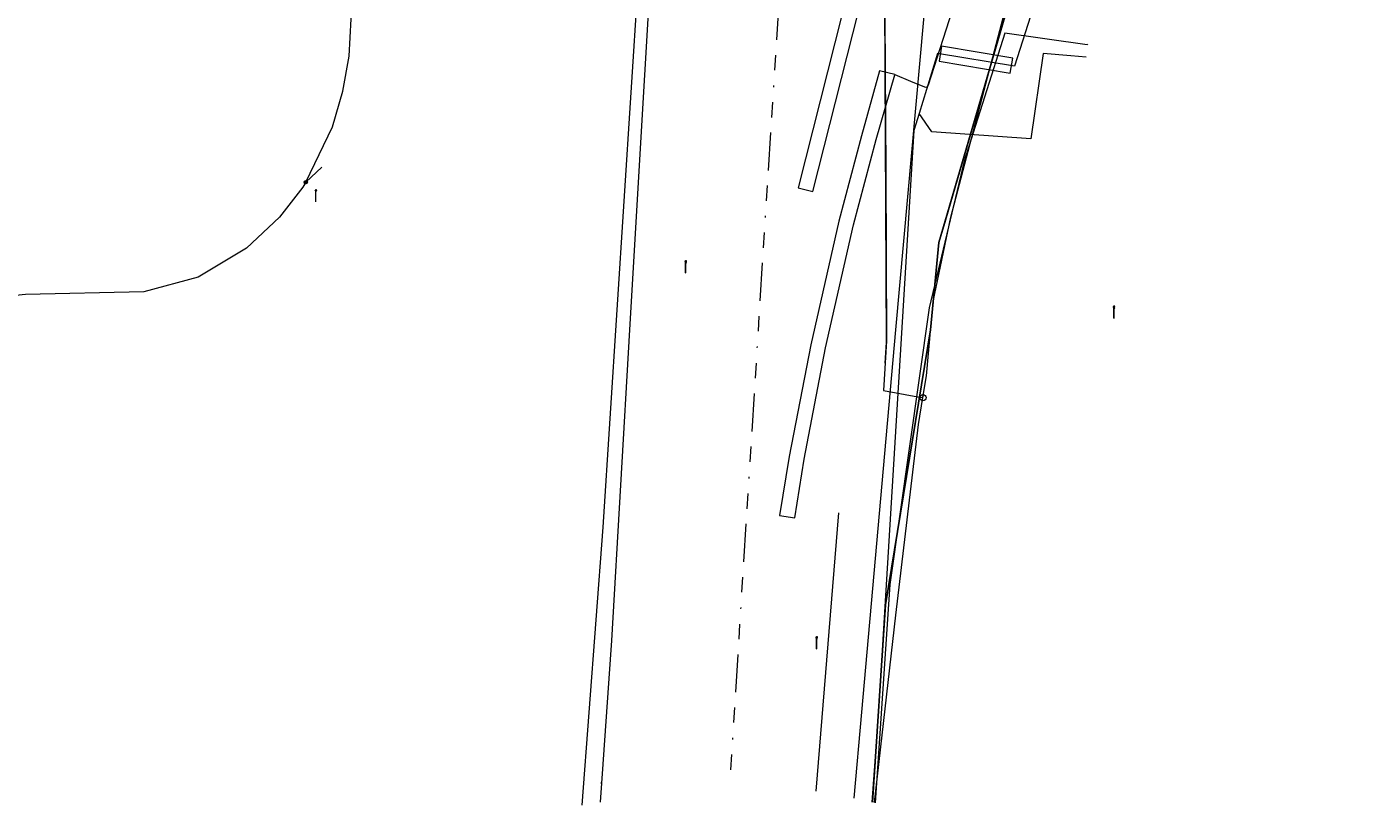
# Model space of a CAD drawing. Header units: metres. Extents: x 151922 to 154458, y 463415 to 464223.
# Tile 71 of 164: x 152931 to 153020, y 463969 to 464020. Entities that reach past the tile are written whole.
import ezdxf
from ezdxf.enums import TextEntityAlignment as Align
from ezdxf.lldxf.tags import DXFTag

# ---------------------------------------------------------------- set-up
doc = ezdxf.new("R2010")
doc.units = ezdxf.units.M
doc.linetypes.add('RI-OVERIG-SO', pattern=[17, 5, -2, 2, -2, 0, -2, 2, -2])
doc.layers.get('0').update_dxf_attribs({"lineweight": 9})
for name, color, linetype, lineweight in [('B-PV-KL-DATA-G', 90, 'KL-DATA-SO', 9), ('B-PV-KL-DATA_DUCT-G', 90, 'Continuous', 9), ('B-PV-KL-DATA_KABELBED-G', 90, 'Continuous', 9), ('B-PV-KL-ET_LS-G', 190, 'KL-LS-SO', 9), ('B-PV-KL-ET_LS-S', 190, 'Continuous', 9), ('B-PV-KL-ET_LS_HULPSTUK-S', 190, 'Continuous', 9), ('B-PV-KL-ET_LS_KABELBED-G', 190, 'Continuous', 9), ('B-PV-KL-ET_LS_MANTELBUIS-G', 190, 'Continuous', 9), ('B-PV-KL-GAS_HD-G', 30, 'KL-GAS_HD-SO', 9), ('B-PV-KL-GAS_LD-G', 50, 'KL-GAS_LD-SO', 9), ('B-PV-KL-GAS_LD_HULPSTUK-S', 50, 'Continuous', 9), ('B-PV-KL-GAS_LD_MANTELBUIS-G', 50, 'Continuous', 9), ('B-PV-KL-WATER-G', 170, 'KL-WATER-SO', 9), ('B-PV-KL-WATER_HULPSTUK-S', 170, 'Continuous', 9), ('B-PV-OG-INFO-G', 7, 'Continuous', 9), ('B-PV-RI-VRIJVERVAL-G', 210, 'RI-OVERIG-SO', 9)]:
    doc.layers.add(name, color=color, linetype=linetype, lineweight=lineweight)
doc.styles.add('NLCS-ISO', font='txt')
doc.styles.get("Standard").update_dxf_attribs({"font": 'arial.ttf'})
tags = doc.linetypes.add('KL-DATA-SO', pattern='A,4,-1,[101,NLCS.SHX,S=0.5,R=0,X=0,Y=0],-1,4,-1,["D",Standard,S=1,R=0,X=-0.25,Y=-0.5],-1.5', length=12.5).pattern_tags.tags
tags[18] = DXFTag(74, 10)
tags = doc.linetypes.add('KL-GAS_HD-SO', pattern='A,4,-1,[69,NLCS.SHX,S=0.5,R=0,X=0,Y=0],-1,4,-1,["H",Standard,S=1,R=0,X=0,Y=-0.5],-2', length=13).pattern_tags.tags
tags[18] = DXFTag(74, 10)
tags = doc.linetypes.add('KL-GAS_LD-SO', pattern='A,4,-1,[69,NLCS.SHX,S=0.5,R=0,X=0,Y=0],-1,4,-1,["L",Standard,S=1,R=0,X=0.25,Y=-0.5],-2', length=13).pattern_tags.tags
tags[18] = DXFTag(74, 10)
tags = doc.linetypes.add('KL-LS-SO', pattern='A,4,-1,[103,NLCS.SHX,S=0.75,R=0,X=0,Y=0],-1,4,-1,["L",Standard,S=1,R=0,X=0,Y=-0.5],-2', length=13).pattern_tags.tags
tags[18] = DXFTag(74, 10)
doc.linetypes.add('KL-WATER-SO', pattern='A,7,-0.5,[168,NLCS.SHX,S=0.75,R=0,X=0.75,Y=0],-2', length=9.5)

# ---------------------------------------------------------------- blocks, each defined once
blk = doc.blocks.new('SKL-WTB_HULP_T STUK-SO')
at = {"color": 0, "linetype": 'ByBlock', "lineweight": 18}
blk.add_circle((0, 0), 1, dxfattribs=at)
at = {"color": 0, "linetype": 'ByBlock', "lineweight": -2, "style": 'NLCS-ISO'}
blk.add_text('T', height=1, dxfattribs=at).set_placement((0, 0), align=Align.MIDDLE_CENTER)
at = {"color": 0, "linetype": 'ByBlock', "lineweight": 18, "style": 'NLCS-ISO', "flags": 1}
for tag, p in [('TYPE', (1.5, 0)), ('OMSCHRIJVING', (1.5, -3)), ('LABEL', (1.5, -1.5))]:
    blk.add_attdef(tag, p, '', height=1, dxfattribs=at)
blk = doc.blocks.new('SKL-WTB_HULP_MOF-SO')
at = {"linetype": 'ByBlock', "lineweight": 18}
h = blk.add_hatch(color=0, dxfattribs=at)
h.dxf.hatch_style = 1
h.paths.add_polyline_path([(-0.5625, 0, 1), (0.5625, 0, 1)])
at = {"color": 0, "linetype": 'ByBlock', "lineweight": 18}
blk.add_circle((0, 0), 0.5625, dxfattribs=at)
at = {"color": 0, "linetype": 'ByBlock', "lineweight": 18, "style": 'NLCS-ISO', "flags": 1}
for tag, p in [('TYPE', (1.5, 0)), ('OMSCHRIJVING', (1.5, -3)), ('LABEL', (1.5, -1.5))]:
    blk.add_attdef(tag, p, '', height=1, dxfattribs=at)
blk = doc.blocks.new('SKL-WTB_HULP_OVERIG-SO')
at = {"color": 0, "linetype": 'ByBlock', "lineweight": 18}
for points in [[(-0.14, 0.14), (0.14, -0.14)], [(0.14, 0.14), (-0.14, -0.14)]]:
    blk.add_lwpolyline(points, dxfattribs=at)
at = {"color": 0, "linetype": 'ByBlock', "lineweight": 18, "style": 'NLCS-ISO', "flags": 1}
for tag, p in [('TYPE', (1.5, 0)), ('OMSCHRIJVING', (1.5, -3)), ('LABEL', (1.5, -1.5))]:
    blk.add_attdef(tag, p, '', height=1, dxfattribs=at)
blk = doc.blocks.new('SKL-ET_LS_MAST-SO')
for p, q in [((-0.05, 2.07), (0.05, 2.07)), ((-0.05, -2), (0.05, -2))]:
    blk.add_line(p, q)
for points in [[(-0.18, 1.76), (-0.22, 1.76), (-0.22, 1.84), (-0.18, 1.84), (-0.18, 1.79)], [(-0.18, 1.49), (-0.22, 1.49), (-0.22, 1.57), (-0.18, 1.57), (-0.18, 1.52)], [(-0.18, 1.79), (-0.05, 1.79)], [(-0.18, 1.76), (-0.05, 1.76)], [(-0.18, 1.52), (-0.05, 1.52)], [(-0.18, 1.49), (-0.05, 1.49)], [(-0.05, -2), (-0.05, 2.07)], [(0.05, -2), (0.05, 2.07)], [(0.18, 1.92), (0.05, 1.92)], [(0.18, 1.89), (0.05, 1.89)], [(0.18, 1.66), (0.05, 1.66)], [(0.18, 1.63), (0.05, 1.63)], [(0.18, 1.39), (0.05, 1.39)], [(0.18, 1.36), (0.05, 1.36)], [(0.18, 1.89), (0.22, 1.89), (0.22, 1.97), (0.18, 1.97), (0.18, 1.92)], [(0.18, 1.63), (0.22, 1.63), (0.22, 1.71), (0.18, 1.71), (0.18, 1.66)], [(0.18, 1.36), (0.22, 1.36), (0.22, 1.44), (0.18, 1.44), (0.18, 1.39)]]:
    blk.add_lwpolyline(points)

msp = doc.modelspace()

# ---------------------------------------------------------------- linework, layer by layer
at = {"layer": 'B-PV-KL-DATA-G', "ltscale": 0.5, "flags": 128}
for points in [[(153001.063, 464018.766), (152995.66, 464019.53), (152992.978, 464011.093), (152990.661, 464001.458), (152988.087, 463983.242), (152987.11, 463968.898)], [(153001.1, 464018.8), (153001.063, 464018.766)]]:
    msp.add_lwpolyline(points, dxfattribs=at)
at = {"layer": 'B-PV-KL-DATA_DUCT-G', "ltscale": 0.5, "flags": 128}
for points in [[(153019.751, 464151.943), (152996.577, 464023.775), (152991.309, 464005.753), (152990.747, 464000), (152987.801, 463981.919), (152986.93, 463968.934)], [(153019.751, 464151.943), (152996.577, 464023.775), (152991.309, 464005.753), (152990.747, 464000), (152987.801, 463981.919), (152986.93, 463968.934)], [(152986.93, 463968.934), (152987.801, 463981.919), (152990.747, 464000), (152991.309, 464005.753), (152996.577, 464023.775), (153019.751, 464151.943)], [(153019.751, 464151.943), (152996.577, 464023.775), (152991.309, 464005.753), (152990.747, 464000), (152987.801, 463981.919), (152986.93, 463968.934)], [(153019.751, 464151.943), (152996.577, 464023.775), (152991.309, 464005.753), (152990.747, 464000), (152987.801, 463981.919), (152986.93, 463968.934)], [(153019.751, 464151.943), (152996.577, 464023.775), (152991.309, 464005.753), (152990.747, 464000), (152987.801, 463981.919), (152986.93, 463968.934)], [(152986.93, 463968.934), (152987.801, 463981.919), (152990.747, 464000), (152991.309, 464005.753), (152996.577, 464023.775), (153019.751, 464151.943)], [(153019.751, 464151.943), (152996.577, 464023.775), (152991.309, 464005.753), (152990.747, 464000), (152987.801, 463981.919), (152986.93, 463968.934)]]:
    msp.add_lwpolyline(points, dxfattribs=at)
at = {"layer": 'B-PV-KL-DATA_KABELBED-G', "ltscale": 0.5, "flags": 128}
for points in [[(152990.551, 464023.353), (152988.462, 464000), (152986.212, 463974.844), (152985.706, 463969.188)], [(152996.577, 464023.775), (152991.631, 464006.853)], [(152991.631, 464006.853), (152991.309, 464005.753)], [(152991.309, 464005.753), (152990.747, 464000)], [(152990.747, 464000), (152987.801, 463981.919), (152986.93, 463968.934)]]:
    msp.add_lwpolyline(points, dxfattribs=at)
at = {"layer": 'B-PV-KL-ET_LS-G', "ltscale": 0.5, "flags": 128}
for points in [[(153008.234, 464038.316), (153008.328, 464039.64), (153007.226, 464039.144), (153006.462, 464038.677), (153005.72, 464038.283), (153005.06, 464037.813), (153003.334, 464036.157), (153002.903, 464035.653), (153002.503, 464035.059), (153002.087, 464034.258), (153001.627, 464033.308), (153000, 464028.945), (152996.275, 464017.349), (152991.227, 464018.195), (152990.001, 464014.242)], [(152949.642, 464009.718), (152951.406, 464013.363), (152952.092, 464015.711), (152952.496, 464018.021), (152952.698, 464021.694), (152951.706, 464023.402), (152952.259, 464028.837), (152951.81, 464031.162), (152951.204, 464032.828), (152950.275, 464034.305), (152949.074, 464035.416), (152947.53, 464036.048), (152945.067, 464036.162), (152942.805, 464036.048), (152940.024, 464035.635), (152938.121, 464035.101), (152935.738, 464034.836), (152931.821, 464034.647), (152928.024, 464034.762)], [(153001.006, 464017.939), (153000, 464018.038), (152998.18, 464018.176), (152997.369, 464012.576), (152990.847, 464013.029)], [(152990.001, 464014.242), (152989.65, 464013.112), (152987.32, 463974.582), (152986.905, 463968.938)], [(152990.847, 464013.029), (152990.001, 464014.242)], [(152949.642, 464009.718), (152950.711, 464010.713)], [(152949.642, 464009.718), (152949.459, 464009.393), (152947.924, 464007.413), (152945.755, 464005.379), (152942.565, 464003.464), (152938.993, 464002.507), (152931.211, 464002.328), (152925.852, 464001.789), (152920.582, 464000), (152919.086, 463999.398), (152917.15, 463998.48), (152914.909, 463997.138), (152911.808, 463995.005), (152911.304, 463994.815), (152910.758, 463994.685), (152910.275, 463994.685), (152909.691, 463994.744), (152906.617, 463992.603), (152906.501, 463991.935), (152906.162, 463991.269), (152906.027, 463991.102)], [(152983.231, 463969.657), (152984.717, 463987.964)]]:
    msp.add_lwpolyline(points, dxfattribs=at)
at = {"layer": 'B-PV-KL-ET_LS_KABELBED-G', "ltscale": 0.5, "flags": 128}
for points in [[(152982.047, 464009.354), (152983.019, 464009.109), (152986.388, 464022.442), (152985.431, 464022.721), (152982.047, 464009.354)], [(152989.439, 464016.369), (152990.353, 464015.991), (152990.433, 464015.976), (152990.513, 464015.995), (152990.579, 464016.044), (152990.62, 464016.115), (152992.185, 464020.966)], [(152988.412, 464016.794), (152987.405, 464017.044), (152986.218, 464012.78), (152984.722, 464007.165), (152982.872, 463999.023), (152981.451, 463991.668), (152980.827, 463987.798), (152981.825, 463987.63), (152982.436, 463991.494), (152983.851, 463998.817), (152985.693, 464006.925), (152987.183, 464012.517), (152988.409, 464016.784)], [(152988.412, 464016.794), (152989.439, 464016.369)]]:
    msp.add_lwpolyline(points, dxfattribs=at)
at = {"layer": 'B-PV-KL-ET_LS_MANTELBUIS-G', "ltscale": 0.5, "flags": 128}
msp.add_lwpolyline([(152991.319, 464017.673), (152996.009, 464016.887), (152996.175, 464017.873), (152991.485, 464018.659), (152991.319, 464017.673)], dxfattribs=at)
at = {"layer": 'B-PV-KL-GAS_HD-G', "ltscale": 0.5, "flags": 128}
msp.add_lwpolyline([(152969.608, 464033.447), (152969.503, 464031.84), (152971.961, 464029.938), (152969.196, 463987.034), (152967.814, 463968.742)], dxfattribs=at)
at = {"layer": 'B-PV-KL-GAS_LD-G', "ltscale": 0.5, "flags": 128}
for points in [[(152986.561, 464123.347), (152988.529, 464122.978), (152987.29, 464112.835), (152987.034, 464107.591), (152986.849, 464104.143), (152986.537, 464101.021), (152986.523, 464098.135), (152986.984, 464088.939), (152987.306, 464083.133), (152987.711, 464074.223), (152987.625, 464064.957), (152987.845, 464049.268), (152987.814, 464043.939), (152987.749, 464020.483), (152987.817, 464010.502), (152987.831, 464004.832), (152987.87, 463999.28), (152987.662, 463996.013), (152989.914, 463995.607)], [(152990.493, 463996.972), (152990.927, 464001.874), (152992.087, 464007.423), (152996.354, 464023.654), (152996.759, 464024.912), (152997.257, 464026.688), (152997.806, 464028.334), (152998.771, 464030.749), (153000.096, 464033.22), (153004.534, 464038.476), (153006.358, 464039.538), (153008.23, 464040.511), (153010.147, 464041.392), (153012.104, 464042.181), (153014.096, 464042.875), (153016.655, 464043.613), (153019.255, 464044.195), (153021.884, 464044.618), (153024.533, 464044.85), (153026.652, 464045.386), (153027.554, 464045.307)], [(152990.262, 463995.544), (152990.493, 463996.972)], [(152989.914, 463995.607), (152990.262, 463995.544)], [(152989.978, 463993.785), (152990.262, 463995.544)], [(152988.468, 463981.23), (152989.978, 463993.785)], [(152987.069, 463968.906), (152988.468, 463981.23)]]:
    msp.add_lwpolyline(points, dxfattribs=at)
at = {"layer": 'B-PV-KL-GAS_LD_MANTELBUIS-G', "ltscale": 0.5, "flags": 128}
msp.add_lwpolyline([(152987.777, 463997.809), (152987.863, 463999.167), (152987.753, 464021.582), (152987.832, 464047.024), (152987.764, 464055.064), (152987.654, 464062.884), (152987.651, 464067.809), (152987.696, 464072.638), (152987.658, 464075.393), (152987.402, 464081.026), (152987.283, 464083.542), (152986.997, 464088.706), (152986.553, 464097.547), (152986.529, 464099.461), (152986.537, 464101.021), (152986.788, 464103.534), (152986.875, 464104.625), (152987.29, 464112.835), (152988.448, 464122.307)], dxfattribs=at)
msp.add_lwpolyline([(152987.777, 463997.809), (152987.863, 463999.167), (152987.753, 464021.582), (152987.832, 464047.024), (152987.764, 464055.064), (152987.654, 464062.884), (152987.651, 464067.809), (152987.696, 464072.638), (152987.658, 464075.393), (152987.402, 464081.026), (152987.283, 464083.542), (152986.997, 464088.706), (152986.553, 464097.547), (152986.529, 464099.461), (152986.537, 464101.021), (152986.788, 464103.534), (152986.875, 464104.625), (152987.29, 464112.835), (152988.448, 464122.307)], dxfattribs=at)
at = {"layer": 'B-PV-KL-WATER-G', "ltscale": 0.5, "flags": 128}
msp.add_lwpolyline([(152972.914, 464033.563), (152970.958, 464000), (152969.763, 463979.575), (152969.009, 463968.93)], dxfattribs=at)
at = {"layer": 'B-PV-OG-INFO-G', "ltscale": 0.5, "flags": 128}
msp.add_lwpolyline([(152987.777, 463997.809), (152987.863, 463999.167), (152987.753, 464021.582), (152987.832, 464047.024), (152987.764, 464055.064), (152987.654, 464062.884), (152987.651, 464067.809), (152987.696, 464072.638), (152987.658, 464075.393), (152987.402, 464081.026), (152987.283, 464083.542), (152986.997, 464088.706), (152986.553, 464097.547), (152986.529, 464099.461), (152986.537, 464101.021), (152986.788, 464103.534), (152986.875, 464104.625), (152987.29, 464112.835), (152988.448, 464122.307)], dxfattribs=at)
msp.add_lwpolyline([(152987.777, 463997.809), (152987.863, 463999.167), (152987.753, 464021.582), (152987.832, 464047.024), (152987.764, 464055.064), (152987.654, 464062.884), (152987.651, 464067.809), (152987.696, 464072.638), (152987.658, 464075.393), (152987.402, 464081.026), (152987.283, 464083.542), (152986.997, 464088.706), (152986.553, 464097.547), (152986.529, 464099.461), (152986.537, 464101.021), (152986.788, 464103.534), (152986.875, 464104.625), (152987.29, 464112.835), (152988.448, 464122.307)], dxfattribs=at)
at = {"layer": 'B-PV-RI-VRIJVERVAL-G', "ltscale": 0.5, "flags": 128}
msp.add_lwpolyline([(152980.77, 464021.57), (152977.545, 463970.271)], dxfattribs=at)

# ---------------------------------------------------------------- block references
at = {"layer": 'B-PV-KL-ET_LS-S', "xscale": 0.2, "yscale": 0.2, "zscale": 0.2}
for p in [(152950.307, 464008.825), (152974.648, 464004.152), (153002.835, 464001.163), (152983.272, 463979.419)]:
    msp.add_blockref('SKL-ET_LS_MAST-SO', p, dxfattribs=at)
at = {"layer": 'B-PV-KL-ET_LS_HULPSTUK-S', "xscale": 0.2, "yscale": 0.2, "zscale": 0.2}
msp.add_blockref('SKL-WTB_HULP_MOF-SO', (152949.642, 464009.718), dxfattribs=at)
at = {"layer": 'B-PV-KL-GAS_LD_HULPSTUK-S', "xscale": 0.2, "yscale": 0.2, "zscale": 0.2}
msp.add_blockref('SKL-WTB_HULP_T STUK-SO', (152990.262, 463995.544), dxfattribs=at)
at = {"layer": 'B-PV-KL-WATER_HULPSTUK-S', "xscale": 0.2, "yscale": 0.2, "zscale": 0.2}
msp.add_blockref('SKL-WTB_HULP_OVERIG-SO', (152969.098, 463970.189), dxfattribs=at)

doc.saveas('drawing.dxf')
